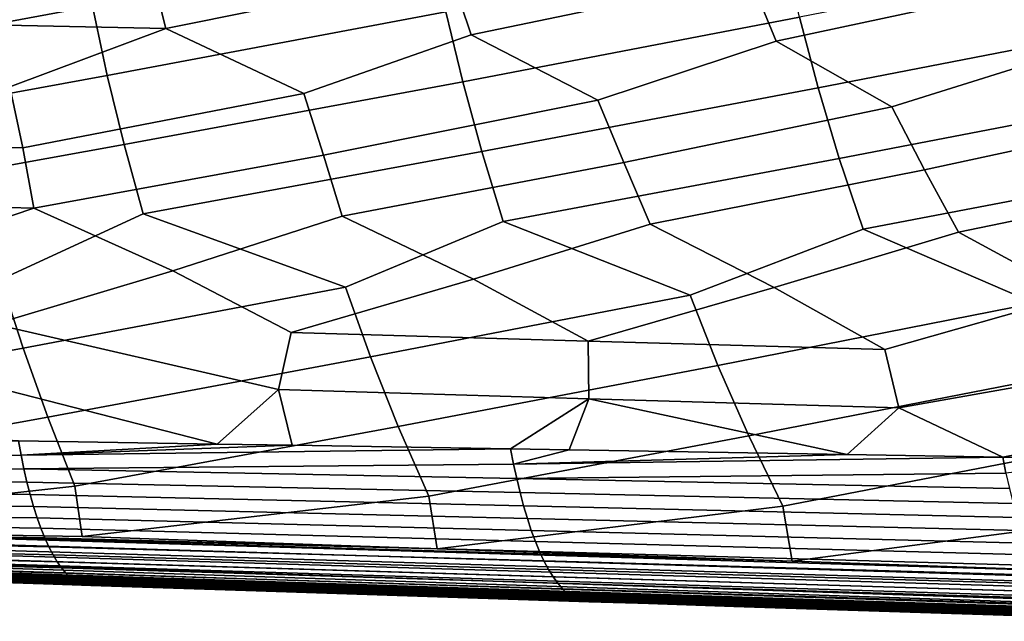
# Model space of a CAD drawing. Header units: metres. Extents: x -167 to 28, y -50 to 27.
# Tile 54 of 256: x -95 to -80, y -18 to -9. Entities that reach past the tile are written whole.
import ezdxf

# ---------------------------------------------------------------- set-up
doc = ezdxf.new("R2010")
doc.units = ezdxf.units.M
doc.layers.add('solid_12_065_011_XXX', color=7, linetype='CONTINUOUS')

msp = doc.modelspace()

# ---------------------------------------------------------------- linework, layer by layer
at = {"layer": 'solid_12_065_011_XXX'}
for points in [[(-92.837723, -9.031754, 89.008064), (-93.083931, -8.051733, 88.792587), (-88.700584, -7.140302, 87.021484), (-88.40316, -8.139869, 87.194763)], [(-88.07486, -9.130815, 87.394295), (-88.40316, -8.139869, 87.194763), (-84.089676, -7.217583, 85.437111), (-83.722389, -8.228119, 85.596931)], [(-83.311989, -9.230008, 85.780533), (-83.722389, -8.228119, 85.596931), (-79.478775, -7.294955, 83.852737), (-79.041626, -8.316477, 83.9991)], [(-94.181572, -7.601361, 111.514236), (-99.500931, -8.59606, 112.741508), (-99.298843, -9.666305, 112.509399), (-93.98317, -8.682666, 111.296585)], [(-88.68924, -7.677407, 110.084435), (-93.98317, -8.682666, 111.296585), (-93.751511, -9.763639, 111.047028), (-88.465408, -8.769362, 109.851685)], [(-83.196907, -7.753528, 108.654648), (-88.465408, -8.769362, 109.851685), (-88.204178, -9.86108, 109.584679), (-82.947639, -8.856147, 108.406792)], [(-77.704575, -7.829721, 107.224869), (-82.947639, -8.856147, 108.406792), (-82.656837, -9.958622, 108.122337), (-77.429871, -8.943016, 106.961914)], [(-92.837723, -9.031754, 89.008064), (-97.600601, -8.93283, 90.621826), (-97.764709, -7.963714, 90.390411), (-93.083931, -8.051733, 88.792587)], [(-90.684242, -10.044723, 88.617653), (-92.837723, -9.031754, 89.008064), (-88.40316, -8.139869, 87.194763), (-88.07486, -9.130815, 87.394295)], [(-86.097107, -10.148595, 87.076347), (-88.07486, -9.130815, 87.394295), (-83.722389, -8.228119, 85.596931), (-83.311989, -9.230008, 85.780533)], [(-81.509979, -10.252605, 85.535042), (-83.311989, -9.230008, 85.780533), (-79.041626, -8.316477, 83.9991), (-78.549126, -9.329331, 84.166763)], [(-93.98317, -8.682666, 111.296585), (-99.298843, -9.666305, 112.509399), (-99.069435, -10.735355, 112.247971), (-93.751511, -9.763639, 111.047028)], [(-88.465408, -8.769362, 109.851685), (-93.751511, -9.763639, 111.047028), (-93.488602, -10.843422, 110.765839), (-88.204178, -9.86108, 109.584679)], [(-82.947639, -8.856147, 108.406792), (-88.204178, -9.86108, 109.584679), (-87.907768, -10.95161, 109.28373), (-82.656837, -9.958622, 108.122337)], [(-95.271378, -9.940991, 90.158951), (-97.600601, -8.93283, 90.621826), (-92.837723, -9.031754, 89.008064)], [(-95.069695, -10.893804, 90.450531), (-95.271378, -9.940991, 90.158951), (-92.837723, -9.031754, 89.008064), (-90.684242, -10.044723, 88.617653)], [(-77.429871, -8.943016, 106.961914), (-82.656837, -9.958622, 108.122337), (-82.326927, -11.059914, 107.801643), (-77.109497, -10.056265, 106.660011)], [(-90.379036, -11.007768, 88.888931), (-90.684242, -10.044723, 88.617653), (-88.07486, -9.130815, 87.394295), (-86.097107, -10.148595, 87.076347)], [(-85.688377, -11.121898, 87.327324), (-86.097107, -10.148595, 87.076347), (-83.311989, -9.230008, 85.780533), (-81.509979, -10.252605, 85.535042)], [(-80.997726, -11.236189, 85.765724), (-81.509979, -10.252605, 85.535042), (-78.549126, -9.329331, 84.166763), (-76.922852, -10.35675, 83.993744)], [(-98.81163, -11.804223, 111.956352), (-93.488602, -10.843422, 110.765839), (-93.751511, -9.763639, 111.047028), (-99.069435, -10.735355, 112.247971)], [(-95.069695, -10.893804, 90.450531), (-99.760361, -10.780011, 92.012123), (-99.858521, -9.837409, 91.700249), (-95.271378, -9.940991, 90.158951)], [(-93.193245, -11.923181, 110.452034), (-87.907768, -10.95161, 109.28373), (-88.204178, -9.86108, 109.584679), (-93.488602, -10.843422, 110.765839)], [(-87.57486, -12.042275, 108.947746), (-82.326927, -11.059914, 107.801643), (-82.656837, -9.958622, 108.122337), (-87.907768, -10.95161, 109.28373)], [(-94.898315, -11.833558, 90.78508), (-95.069695, -10.893804, 90.450531), (-90.684242, -10.044723, 88.617653), (-90.379036, -11.007768, 88.888931)], [(-81.956474, -12.161503, 107.443474), (-76.746086, -11.168332, 106.319572), (-77.109497, -10.056265, 106.660011), (-82.326927, -11.059914, 107.801643)], [(-90.087494, -11.95776, 89.199585), (-90.379036, -11.007768, 88.888931), (-86.097107, -10.148595, 87.076347), (-85.688377, -11.121898, 87.327324)], [(-85.27668, -12.082155, 87.61409), (-85.688377, -11.121898, 87.327324), (-81.509979, -10.252605, 85.535042), (-80.997726, -11.236189, 85.765724)], [(-80.465874, -12.206738, 86.028595), (-80.997726, -11.236189, 85.765724), (-76.922852, -10.35675, 83.993744), (-76.307083, -11.350636, 84.204124)], [(-94.898315, -11.833558, 90.78508), (-99.709145, -11.709558, 92.370567), (-99.760361, -10.780011, 92.012123), (-95.069695, -10.893804, 90.450531)], [(-95.410667, -12.944266, 110.792686), (-93.193245, -11.923181, 110.452034), (-93.488602, -10.843422, 110.765839), (-98.81163, -11.804223, 111.956352)], [(-92.729202, -12.814112, 90.500549), (-94.898315, -11.833558, 90.78508), (-90.379036, -11.007768, 88.888931), (-90.087494, -11.95776, 89.199585)], [(-90.033485, -13.067849, 109.340118), (-87.57486, -12.042275, 108.947746), (-87.907768, -10.95161, 109.28373), (-93.193245, -11.923181, 110.452034)], [(-84.656296, -13.191571, 107.887573), (-81.956474, -12.161503, 107.443474), (-82.326927, -11.059914, 107.801643), (-87.57486, -12.042275, 108.947746)], [(-88.035408, -12.941701, 88.97052), (-90.087494, -11.95776, 89.199585), (-85.688377, -11.121898, 87.327324), (-85.27668, -12.082155, 87.61409)], [(-79.279106, -13.315428, 106.435043), (-76.338081, -12.280861, 105.939224), (-76.746086, -11.168332, 106.319572), (-81.956474, -12.161503, 107.443474)], [(-83.341614, -13.069491, 87.440483), (-85.27668, -12.082155, 87.61409), (-80.997726, -11.236189, 85.765724), (-80.465874, -12.206738, 86.028595)], [(-78.647827, -13.197478, 85.910454), (-80.465874, -12.206738, 86.028595), (-76.307083, -11.350636, 84.204124), (-75.655067, -12.331505, 84.443108)], [(-97.423004, -12.686731, 92.030579), (-99.709145, -11.709558, 92.370567), (-94.898315, -11.833558, 90.78508)], [(-95.511261, -13.644641, 91.857727), (-97.423004, -12.686731, 92.030579), (-94.898315, -11.833558, 90.78508), (-92.729202, -12.814112, 90.500549)], [(-95.064857, -14.018897, 110.422638), (-90.033485, -13.067849, 109.340118), (-93.193245, -11.923181, 110.452034), (-95.410667, -12.944266, 110.792686)], [(-90.879684, -13.775785, 90.365761), (-92.729202, -12.814112, 90.500549), (-90.087494, -11.95776, 89.199585), (-88.035408, -12.941701, 88.97052)], [(-89.643623, -14.153175, 108.944038), (-84.656296, -13.191571, 107.887573), (-87.57486, -12.042275, 108.947746), (-90.033485, -13.067849, 109.340118)], [(-86.248116, -13.907149, 88.873787), (-88.035408, -12.941701, 88.97052), (-85.27668, -12.082155, 87.61409), (-83.341614, -13.069491, 87.440483)], [(-84.222389, -14.287611, 107.465454), (-79.279106, -13.315428, 106.435043), (-81.956474, -12.161503, 107.443474), (-84.656296, -13.191571, 107.887573)], [(-81.616554, -14.038727, 87.381821), (-83.341614, -13.069491, 87.440483), (-80.465874, -12.206738, 86.028595), (-78.647827, -13.197478, 85.910454)], [(-91.077873, -14.664761, 90.927132), (-95.511261, -13.644641, 91.857727), (-92.729202, -12.814112, 90.500549), (-90.879684, -13.775785, 90.365761)], [(-100.151108, -14.948745, 111.52475), (-95.064857, -14.018897, 110.422638), (-95.410667, -12.944266, 110.792686), (-100.486092, -13.884779, 111.901276)], [(-86.248116, -13.907149, 88.873787), (-90.879684, -13.775785, 90.365761), (-88.035408, -12.941701, 88.97052)], [(-94.681168, -15.093772, 110.017357), (-89.643623, -14.153175, 108.944038), (-90.033485, -13.067849, 109.340118), (-95.064857, -14.018897, 110.422638)], [(-89.211227, -15.238981, 108.509995), (-84.222389, -14.287611, 107.465454), (-84.656296, -13.191571, 107.887573), (-89.643623, -14.153175, 108.944038)], [(-81.616554, -14.038727, 87.381821), (-86.248116, -13.907149, 88.873787), (-83.341614, -13.069491, 87.440483)], [(-81.399666, -14.948858, 87.848854), (-81.616554, -14.038727, 87.381821), (-78.647827, -13.197478, 85.910454), (-76.984993, -14.170514, 85.889862)], [(-83.741287, -15.384367, 107.002655), (-78.801147, -14.422198, 105.986893), (-79.279106, -13.315428, 106.435043), (-84.222389, -14.287611, 107.465454)], [(-92.036568, -15.512955, 91.754807), (-95.916992, -14.523103, 92.46627), (-95.511261, -13.644641, 91.857727), (-91.077873, -14.664761, 90.927132)], [(-91.077873, -14.664761, 90.927132), (-90.879684, -13.775785, 90.365761), (-86.248116, -13.907149, 88.873787), (-86.23877, -14.806682, 89.387985)], [(-81.399666, -14.948858, 87.848854), (-86.23877, -14.806682, 89.387985), (-86.248116, -13.907149, 88.873787), (-81.616554, -14.038727, 87.381821)], [(-99.779663, -16.012962, 111.114128), (-94.681168, -15.093772, 110.017357), (-95.064857, -14.018897, 110.422638), (-100.151108, -14.948745, 111.52475)], [(-94.255959, -16.169182, 109.57505), (-89.211227, -15.238981, 108.509995), (-89.643623, -14.153175, 108.944038), (-94.681168, -15.093772, 110.017357)], [(-88.732254, -16.325605, 108.036011), (-83.741287, -15.384367, 107.002655), (-84.222389, -14.287611, 107.465454), (-89.211227, -15.238981, 108.509995)], [(-79.776695, -15.718194, 87.798027), (-81.399666, -14.948858, 87.848854), (-76.984993, -14.170514, 85.889862), (-76.560562, -15.091285, 86.309731)], [(-83.208549, -16.482229, 106.497002), (-78.271339, -15.529924, 105.495346), (-78.801147, -14.422198, 105.986893), (-83.741287, -15.384367, 107.002655)], [(-95.139328, -15.461447, 92.753624), (-96.784645, -15.37046, 93.244652), (-95.916992, -14.523103, 92.46627), (-92.036568, -15.512955, 91.754807)], [(-90.866875, -15.532438, 91.378006), (-92.036568, -15.512955, 91.754807), (-91.077873, -14.664761, 90.927132)], [(-87.459641, -15.589349, 90.279572), (-90.866875, -15.532438, 91.378006), (-91.077873, -14.664761, 90.927132), (-86.23877, -14.806682, 89.387985)], [(-86.541641, -15.604714, 89.983398), (-87.459641, -15.589349, 90.279572), (-86.23877, -14.806682, 89.387985)], [(-82.204666, -15.677434, 88.582954), (-86.541641, -15.604714, 89.983398), (-86.23877, -14.806682, 89.387985)], [(-82.204666, -15.677434, 88.582954), (-86.23877, -14.806682, 89.387985), (-81.399666, -14.948858, 87.848854)], [(-79.776695, -15.718194, 87.798027), (-82.204666, -15.677434, 88.582954), (-81.399666, -14.948858, 87.848854)], [(-99.651649, -16.765732, 110.845299), (-94.255959, -16.169182, 109.57505), (-94.681168, -15.093772, 110.017357), (-99.779663, -16.012962, 111.114128)], [(-77.8759, -15.750105, 87.18306), (-79.776695, -15.718194, 87.798027), (-76.560562, -15.091285, 86.309731)], [(-94.142563, -16.956879, 109.288086), (-88.732254, -16.325605, 108.036011), (-89.211227, -15.238981, 108.509995), (-94.255959, -16.169182, 109.57505)], [(-102.749954, -15.726768, 95.455856), (-102.787636, -15.534256, 95.334206), (-95.139328, -15.461447, 92.753624), (-95.097565, -15.684325, 92.885437)], [(-95.097565, -15.684325, 92.885437), (-95.139328, -15.461447, 92.753624), (-92.036568, -15.512955, 91.754807)], [(-95.097565, -15.684325, 92.885437), (-92.036568, -15.512955, 91.754807), (-90.866875, -15.532438, 91.378006)], [(-88.603348, -17.148674, 107.721771), (-83.208549, -16.482229, 106.497002), (-83.741287, -15.384367, 107.002655), (-88.732254, -16.325605, 108.036011)], [(-95.097565, -15.684325, 92.885437), (-90.866875, -15.532438, 91.378006), (-87.459641, -15.589349, 90.279572)], [(-95.052895, -15.899747, 93.028938), (-95.097565, -15.684325, 92.885437), (-87.459641, -15.589349, 90.279572), (-87.411552, -15.825052, 90.425041)], [(-87.411552, -15.825052, 90.425041), (-87.459641, -15.589349, 90.279572), (-86.541641, -15.604714, 89.983398)], [(-87.411552, -15.825052, 90.425041), (-86.541641, -15.604714, 89.983398), (-82.204666, -15.677434, 88.582954)], [(-83.064087, -17.340151, 106.154884), (-77.684845, -16.639044, 104.958015), (-78.271339, -15.529924, 105.495346), (-83.208549, -16.482229, 106.497002)], [(-95.097565, -15.684325, 92.885437), (-95.052895, -15.899747, 93.028938), (-102.709572, -15.911894, 95.587677), (-102.749954, -15.726768, 95.455856)], [(-87.411552, -15.825052, 90.425041), (-87.362068, -16.053181, 90.58313), (-95.052895, -15.899747, 93.028938)], [(-87.411552, -15.825052, 90.425041), (-82.204666, -15.677434, 88.582954), (-79.776695, -15.718194, 87.798027)], [(-87.362068, -16.053181, 90.58313), (-87.411552, -15.825052, 90.425041), (-79.776695, -15.718194, 87.798027), (-79.727493, -15.967197, 87.959747)], [(-79.727493, -15.967197, 87.959747), (-79.776695, -15.718194, 87.798027), (-77.8759, -15.750105, 87.18306)], [(-95.052895, -15.899747, 93.028938), (-95.005135, -16.106159, 93.184174), (-102.666634, -16.089041, 95.729225), (-102.709572, -15.911894, 95.587677)], [(-87.30941, -16.271593, 90.753387), (-95.005135, -16.106159, 93.184174), (-95.052895, -15.899747, 93.028938), (-87.362068, -16.053181, 90.58313)], [(-79.727493, -15.967197, 87.959747), (-79.673042, -16.207907, 88.13282), (-87.362068, -16.053181, 90.58313)], [(-95.005135, -16.106159, 93.184174), (-94.95446, -16.302843, 93.350609), (-102.621262, -16.257618, 95.880081), (-102.666634, -16.089041, 95.729225)], [(-87.253754, -16.479544, 90.93528), (-94.95446, -16.302843, 93.350609), (-95.005135, -16.106159, 93.184174), (-87.30941, -16.271593, 90.753387)], [(-79.615341, -16.438189, 88.318481), (-87.30941, -16.271593, 90.753387), (-87.362068, -16.053181, 90.58313), (-79.673042, -16.207907, 88.13282)], [(-94.95446, -16.302843, 93.350609), (-94.901031, -16.489077, 93.527718), (-102.573586, -16.41703, 96.039803), (-102.621262, -16.257618, 95.880081)], [(-99.664238, -16.862829, 110.811401), (-94.142563, -16.956879, 109.288086), (-94.255959, -16.169182, 109.57505), (-99.651649, -16.765732, 110.845299)], [(-79.554558, -16.657276, 88.516182), (-87.253754, -16.479544, 90.93528), (-87.30941, -16.271593, 90.753387), (-79.615341, -16.438189, 88.318481)], [(-94.901031, -16.489077, 93.527718), (-94.845001, -16.664139, 93.714989), (-102.52375, -16.566687, 96.207962), (-102.573586, -16.41703, 96.039803)], [(-87.195267, -16.676292, 91.12825), (-94.901031, -16.489077, 93.527718), (-94.95446, -16.302843, 93.350609), (-87.253754, -16.479544, 90.93528)], [(-94.142563, -16.956879, 109.288086), (-88.603348, -17.148674, 107.721771), (-88.732254, -16.325605, 108.036011)], [(-94.845001, -16.664139, 93.714989), (-94.786545, -16.827312, 93.911888), (-102.471878, -16.705994, 96.384125), (-102.52375, -16.566687, 96.207962)], [(-87.134109, -16.861094, 91.331772), (-94.845001, -16.664139, 93.714989), (-94.901031, -16.489077, 93.527718), (-87.195267, -16.676292, 91.12825)], [(-88.603348, -17.148674, 107.721771), (-83.064087, -17.340151, 106.154884), (-83.208549, -16.482229, 106.497002)], [(-79.490883, -16.864405, 88.725365), (-87.195267, -16.676292, 91.12825), (-87.253754, -16.479544, 90.93528), (-79.554558, -16.657276, 88.516182)], [(-94.786545, -16.827312, 93.911888), (-94.725807, -16.977888, 94.117889), (-102.418106, -16.83441, 96.567833), (-102.471878, -16.705994, 96.384125)], [(-87.070457, -17.033205, 91.545303), (-94.786545, -16.827312, 93.911888), (-94.845001, -16.664139, 93.714989), (-87.134109, -16.861094, 91.331772)], [(-79.424477, -17.058813, 88.945473), (-87.134109, -16.861094, 91.331772), (-87.195267, -16.676292, 91.12825), (-79.490883, -16.864405, 88.725365)], [(-83.064087, -17.340151, 106.154884), (-77.471771, -17.533228, 104.572418), (-77.684845, -16.639044, 104.958015)], [(-94.725807, -16.977888, 94.117889), (-94.66301, -17.115395, 94.332283), (-102.362633, -16.951635, 96.758453), (-102.418106, -16.83441, 96.567833)], [(-99.67984, -16.955256, 110.766762), (-77.485275, -17.624924, 104.535469), (-77.471771, -17.533228, 104.572418), (-99.664238, -16.862829, 110.811401)], [(-99.664238, -16.862829, 110.811401), (-77.471771, -17.533228, 104.572418), (-83.064087, -17.340151, 106.154884)], [(-99.664238, -16.862829, 110.811401), (-83.064087, -17.340151, 106.154884), (-88.603348, -17.148674, 107.721771)], [(-99.664238, -16.862829, 110.811401), (-88.603348, -17.148674, 107.721771), (-94.142563, -16.956879, 109.288086)], [(-87.004486, -17.191923, 91.768272), (-94.725807, -16.977888, 94.117889), (-94.786545, -16.827312, 93.911888), (-87.070457, -17.033205, 91.545303)], [(-79.355515, -17.239737, 89.175957), (-87.070457, -17.033205, 91.545303), (-87.134109, -16.861094, 91.331772), (-79.424477, -17.058813, 88.945473)], [(-94.66301, -17.115395, 94.332283), (-94.598381, -17.239546, 94.55426), (-102.305634, -17.057438, 96.955299), (-102.362633, -16.951635, 96.758453)], [(-77.501259, -17.711552, 104.488884), (-99.698067, -17.041634, 110.712128), (-99.718666, -17.120815, 110.648209), (-77.519577, -17.792213, 104.433319)], [(-77.485275, -17.624924, 104.535469), (-99.67984, -16.955256, 110.766762), (-99.698067, -17.041634, 110.712128), (-77.501259, -17.711552, 104.488884)], [(-86.936417, -17.336828, 91.999924), (-94.66301, -17.115395, 94.332283), (-94.725807, -16.977888, 94.117889), (-87.004486, -17.191923, 91.768272)], [(-79.284195, -17.406488, 89.416206), (-87.004486, -17.191923, 91.768272), (-87.070457, -17.033205, 91.545303), (-79.355515, -17.239737, 89.175957)], [(-94.598381, -17.239546, 94.55426), (-94.532166, -17.350067, 94.78299), (-102.247314, -17.151588, 97.157692), (-102.305634, -17.057438, 96.955299)], [(-94.532166, -17.350067, 94.78299), (-94.464584, -17.446676, 95.017632), (-102.187866, -17.23386, 97.364952), (-102.247314, -17.151588, 97.157692)], [(-77.540016, -17.865923, 104.369446), (-99.741379, -17.191746, 110.575882), (-99.765892, -17.253481, 110.496086), (-77.562317, -17.931776, 104.298058)], [(-77.519577, -17.792213, 104.433319), (-99.718666, -17.120815, 110.648209), (-99.741379, -17.191746, 110.575882), (-77.540016, -17.865923, 104.369446)], [(-86.866493, -17.467636, 92.239388), (-94.598381, -17.239546, 94.55426), (-94.66301, -17.115395, 94.332283), (-86.936417, -17.336828, 91.999924)], [(-79.210747, -17.558699, 89.665382), (-86.936417, -17.336828, 91.999924), (-87.004486, -17.191923, 91.768272), (-79.284195, -17.406488, 89.416206)], [(-94.464584, -17.446676, 95.017632), (-94.395897, -17.529097, 95.25737), (-102.127487, -17.304024, 97.576393), (-102.187866, -17.23386, 97.364952)], [(-94.395897, -17.529097, 95.25737), (-94.326317, -17.597048, 95.501366), (-102.066368, -17.361847, 97.791336), (-102.127487, -17.304024, 97.576393)], [(-94.326317, -17.597048, 95.501366), (-94.256104, -17.650253, 95.748802), (-102.0047, -17.407104, 98.009102), (-102.066368, -17.361847, 97.791336)], [(-77.664459, -18.10211, 103.955986), (-77.637596, -18.074656, 104.047943), (-99.819, -17.346212, 110.318459), (-99.846886, -17.375975, 110.222984)], [(-77.637596, -18.074656, 104.047943), (-77.611412, -18.036785, 104.136314), (-99.791878, -17.305199, 110.409897), (-99.819, -17.346212, 110.318459)], [(-77.611412, -18.036785, 104.136314), (-77.58622, -17.988964, 104.220032), (-99.765892, -17.253481, 110.496086), (-99.791878, -17.305199, 110.409897)], [(-77.58622, -17.988964, 104.220032), (-77.562317, -17.931776, 104.298058), (-99.765892, -17.253481, 110.496086)], [(-86.79496, -17.584055, 92.485832), (-94.532166, -17.350067, 94.78299), (-94.598381, -17.239546, 94.55426), (-86.866493, -17.467636, 92.239388)], [(-86.722061, -17.685799, 92.738388), (-94.464584, -17.446676, 95.017632), (-94.532166, -17.350067, 94.78299), (-86.79496, -17.584055, 92.485832)], [(-79.135429, -17.69607, 89.922623), (-86.866493, -17.467636, 92.239388), (-86.936417, -17.336828, 91.999924), (-79.210747, -17.558699, 89.665382)], [(-94.256104, -17.650253, 95.748802), (-94.185478, -17.688433, 95.998848), (-101.942688, -17.439566, 98.229004), (-102.0047, -17.407104, 98.009102)], [(-94.185478, -17.688433, 95.998848), (-94.114685, -17.711308, 96.250671), (-101.880516, -17.459002, 98.450371), (-101.942688, -17.439566, 98.229004)], [(-94.114685, -17.711308, 96.250671), (-94.008179, -17.719776, 96.493507), (-94.274338, -17.7111, 96.567764), (-101.880516, -17.459002, 98.450371)], [(-101.880516, -17.459002, 98.450371), (-94.274338, -17.7111, 96.567764), (-97.279243, -17.61315, 97.406158)], [(-97.279243, -17.61315, 97.406158), (-94.274338, -17.7111, 96.567764), (-98.558289, -17.560043, 98.837074), (-101.315697, -17.480326, 98.650002)], [(-99.875175, -17.394091, 110.124741), (-99.899384, -17.400454, 110.02388), (-98.961723, -17.431063, 109.759499), (-77.69165, -18.118811, 103.861588)], [(-77.69165, -18.118811, 103.861588), (-77.664459, -18.10211, 103.955986), (-99.846886, -17.375975, 110.222984), (-99.875175, -17.394091, 110.124741)], [(-97.38784, -17.491037, 108.51812), (-94.365837, -17.581093, 108.463463), (-98.961723, -17.431063, 109.759499)], [(-77.69165, -18.118811, 103.861588), (-98.961723, -17.431063, 109.759499), (-94.365837, -17.581093, 108.463463)], [(-90.518082, -17.737305, 104.533897), (-97.738914, -17.511881, 105.613892), (-97.855812, -17.518808, 104.64576), (-90.609436, -17.745138, 103.552261)], [(-90.426697, -17.729462, 105.515511), (-97.621948, -17.504942, 106.582001), (-97.738914, -17.511881, 105.613892), (-90.518082, -17.737305, 104.533897)], [(-97.621948, -17.504942, 106.582001), (-90.426697, -17.729462, 105.515511), (-90.335274, -17.721605, 106.497116), (-97.504929, -17.497995, 107.550079)], [(-97.504929, -17.497995, 107.550079), (-90.335274, -17.721605, 106.497116), (-94.365837, -17.581093, 108.463463), (-97.38784, -17.491037, 108.51812)], [(-86.648048, -17.772581, 92.996201), (-94.395897, -17.529097, 95.25737), (-94.464584, -17.446676, 95.017632), (-86.722061, -17.685799, 92.738388)], [(-79.058495, -17.818308, 90.187042), (-86.79496, -17.584055, 92.485832), (-86.866493, -17.467636, 92.239388), (-79.135429, -17.69607, 89.922623)], [(-91.066681, -17.784073, 98.64418), (-98.441185, -17.553209, 99.805206), (-98.558289, -17.560043, 98.837074), (-91.15831, -17.791807, 97.662598)], [(-91.249908, -17.799528, 96.681015), (-98.558289, -17.560043, 98.837074), (-94.008179, -17.719776, 96.493507), (-91.428734, -17.803856, 95.773766)], [(-98.558289, -17.560043, 98.837074), (-94.274338, -17.7111, 96.567764), (-94.008179, -17.719776, 96.493507)], [(-91.15831, -17.791807, 97.662598), (-98.558289, -17.560043, 98.837074), (-91.249908, -17.799528, 96.681015)], [(-90.975021, -17.776321, 99.62574), (-98.32402, -17.546362, 100.773308), (-98.441185, -17.553209, 99.805206), (-91.066681, -17.784073, 98.64418)], [(-90.883324, -17.768559, 100.607292), (-98.206795, -17.539499, 101.741386), (-98.32402, -17.546362, 100.773308), (-90.975021, -17.776321, 99.62574)], [(-90.791977, -17.760767, 101.588936), (-98.089516, -17.532625, 102.709435), (-98.206795, -17.539499, 101.741386), (-90.883324, -17.768559, 100.607292)], [(-90.700745, -17.752958, 102.570618), (-97.972603, -17.525726, 103.677589), (-98.089516, -17.532625, 102.709435), (-90.791977, -17.760767, 101.588936)], [(-90.609436, -17.745138, 103.552261), (-97.855812, -17.518808, 104.64576), (-97.972603, -17.525726, 103.677589), (-90.700745, -17.752958, 102.570618)], [(-86.573166, -17.844114, 93.258423), (-94.326317, -17.597048, 95.501366), (-94.395897, -17.529097, 95.25737), (-86.648048, -17.772581, 92.996201)], [(-90.335274, -17.721605, 106.497116), (-89.904343, -17.72674, 107.204979), (-94.365837, -17.581093, 108.463463)], [(-77.69165, -18.118811, 103.861588), (-94.365837, -17.581093, 108.463463), (-89.904343, -17.72674, 107.204979)], [(-86.49765, -17.90011, 93.5242), (-94.256104, -17.650253, 95.748802), (-94.326317, -17.597048, 95.501366), (-86.573166, -17.844114, 93.258423)], [(-86.421753, -17.940285, 93.792671), (-94.185478, -17.688433, 95.998848), (-94.256104, -17.650253, 95.748802), (-86.49765, -17.90011, 93.5242)], [(-78.980194, -17.925117, 90.457764), (-86.722061, -17.685799, 92.738388), (-86.79496, -17.584055, 92.485832), (-79.058495, -17.818308, 90.187042)], [(-86.345718, -17.964346, 94.062996), (-94.114685, -17.711308, 96.250671), (-94.185478, -17.688433, 95.998848), (-86.421753, -17.940285, 93.792671)], [(-86.345718, -17.964346, 94.062996), (-86.234589, -17.973166, 94.324486), (-91.428734, -17.803856, 95.773766), (-94.114685, -17.711308, 96.250671)], [(-94.114685, -17.711308, 96.250671), (-91.428734, -17.803856, 95.773766), (-94.008179, -17.719776, 96.493507)], [(-91.249908, -17.799528, 96.681015), (-91.428734, -17.803856, 95.773766), (-86.234589, -17.973166, 94.324486)], [(-83.812538, -18.021667, 96.516052), (-91.15831, -17.791807, 97.662598), (-91.249908, -17.799528, 96.681015), (-83.879974, -18.030247, 95.521393)], [(-83.879974, -18.030247, 95.521393), (-91.249908, -17.799528, 96.681015), (-86.234589, -17.973166, 94.324486), (-83.947411, -18.038809, 94.526733)], [(-83.745094, -18.013073, 97.510704), (-91.066681, -17.784073, 98.64418), (-91.15831, -17.791807, 97.662598), (-83.812538, -18.021667, 96.516052)], [(-83.677643, -18.004461, 98.505363), (-90.975021, -17.776321, 99.62574), (-91.066681, -17.784073, 98.64418), (-83.745094, -18.013073, 97.510704)], [(-83.610519, -17.995825, 99.500114), (-90.883324, -17.768559, 100.607292), (-90.975021, -17.776321, 99.62574), (-83.677643, -18.004461, 98.505363)], [(-83.543503, -17.987169, 100.494904), (-90.791977, -17.760767, 101.588936), (-90.883324, -17.768559, 100.607292), (-83.610519, -17.995825, 99.500114)], [(-83.476418, -17.9785, 101.48967), (-90.700745, -17.752958, 102.570618), (-90.791977, -17.760767, 101.588936), (-83.543503, -17.987169, 100.494904)], [(-83.409325, -17.96982, 102.484436), (-90.609436, -17.745138, 103.552261), (-90.700745, -17.752958, 102.570618), (-83.476418, -17.9785, 101.48967)], [(-83.342224, -17.961124, 103.479202), (-90.518082, -17.737305, 104.533897), (-90.609436, -17.745138, 103.552261), (-83.409325, -17.96982, 102.484436)], [(-90.518082, -17.737305, 104.533897), (-83.342224, -17.961124, 103.479202), (-83.275116, -17.952417, 104.473961), (-90.426697, -17.729462, 105.515511)], [(-90.426697, -17.729462, 105.515511), (-83.275116, -17.952417, 104.473961), (-90.335274, -17.721605, 106.497116)], [(-90.335274, -17.721605, 106.497116), (-83.275116, -17.952417, 104.473961), (-85.550201, -17.868885, 105.976379), (-89.904343, -17.72674, 107.204979)], [(-77.69165, -18.118811, 103.861588), (-89.904343, -17.72674, 107.204979), (-85.550201, -17.868885, 105.976379)], [(-78.90078, -18.016201, 90.73391), (-86.648048, -17.772581, 92.996201), (-86.722061, -17.685799, 92.738388), (-78.980194, -17.925117, 90.457764)], [(-78.820503, -18.091265, 91.014603), (-86.573166, -17.844114, 93.258423), (-86.648048, -17.772581, 92.996201), (-78.90078, -18.016201, 90.73391)], [(-78.739616, -18.150013, 91.298958), (-86.49765, -17.90011, 93.5242), (-86.573166, -17.844114, 93.258423), (-78.820503, -18.091265, 91.014603)], [(-78.658379, -18.19215, 91.586098), (-86.421753, -17.940285, 93.792671), (-86.49765, -17.90011, 93.5242), (-78.739616, -18.150013, 91.298958)], [(-78.577042, -18.217381, 91.875153), (-86.345718, -17.964346, 94.062996), (-86.421753, -17.940285, 93.792671), (-78.658379, -18.19215, 91.586098)], [(-78.577042, -18.217381, 91.875153), (-78.468193, -18.226318, 92.157516), (-83.975304, -18.04681, 93.69413), (-86.345718, -17.964346, 94.062996)], [(-86.345718, -17.964346, 94.062996), (-83.975304, -18.04681, 93.69413), (-83.947411, -18.038809, 94.526733), (-86.234589, -17.973166, 94.324486)], [(-83.275116, -17.952417, 104.473961), (-81.322906, -18.006891, 104.78331), (-85.550201, -17.868885, 105.976379)], [(-77.69165, -18.118811, 103.861588), (-85.550201, -17.868885, 105.976379), (-81.322906, -18.006891, 104.78331)], [(-76.338646, -18.212009, 99.425789), (-83.476418, -17.9785, 101.48967), (-83.543503, -17.987169, 100.494904), (-76.383316, -18.221464, 98.418427)], [(-76.293983, -18.202539, 100.433151), (-83.409325, -17.96982, 102.484436), (-83.476418, -17.9785, 101.48967), (-76.338646, -18.212009, 99.425789)], [(-76.249344, -18.193056, 101.440529), (-83.342224, -17.961124, 103.479202), (-83.409325, -17.96982, 102.484436), (-76.293983, -18.202539, 100.433151)], [(-83.342224, -17.961124, 103.479202), (-76.249344, -18.193056, 101.440529), (-76.204712, -18.183559, 102.447922), (-83.275116, -17.952417, 104.473961)], [(-83.275116, -17.952417, 104.473961), (-76.204712, -18.183559, 102.447922), (-81.322906, -18.006891, 104.78331)], [(-83.947411, -18.038809, 94.526733), (-83.975304, -18.04681, 93.69413), (-78.468193, -18.226318, 92.157516)], [(-76.607758, -18.268476, 93.382057), (-83.879974, -18.030247, 95.521393), (-83.947411, -18.038809, 94.526733), (-76.652824, -18.277824, 92.374855)], [(-76.652824, -18.277824, 92.374855), (-83.947411, -18.038809, 94.526733), (-78.468193, -18.226318, 92.157516), (-76.877968, -18.278152, 91.713821)], [(-76.562714, -18.259111, 94.389275), (-83.812538, -18.021667, 96.516052), (-83.879974, -18.030247, 95.521393), (-76.607758, -18.268476, 93.382057)], [(-76.517677, -18.249729, 95.3965), (-83.745094, -18.013073, 97.510704), (-83.812538, -18.021667, 96.516052), (-76.562714, -18.259111, 94.389275)], [(-76.472656, -18.240332, 96.403732), (-83.677643, -18.004461, 98.505363), (-83.745094, -18.013073, 97.510704), (-76.517677, -18.249729, 95.3965)], [(-76.427933, -18.230907, 97.411064), (-83.610519, -17.995825, 99.500114), (-83.677643, -18.004461, 98.505363), (-76.472656, -18.240332, 96.403732)], [(-76.383316, -18.221464, 98.418427), (-83.543503, -17.987169, 100.494904), (-83.610519, -17.995825, 99.500114), (-76.427933, -18.230907, 97.411064)], [(-76.204712, -18.183559, 102.447922), (-77.712082, -18.124775, 103.764), (-81.322906, -18.006891, 104.78331)], [(-77.69165, -18.118811, 103.861588), (-81.322906, -18.006891, 104.78331), (-77.712082, -18.124775, 103.764)]]:
    msp.add_3dface(points, dxfattribs=at)

doc.saveas('drawing.dxf')
